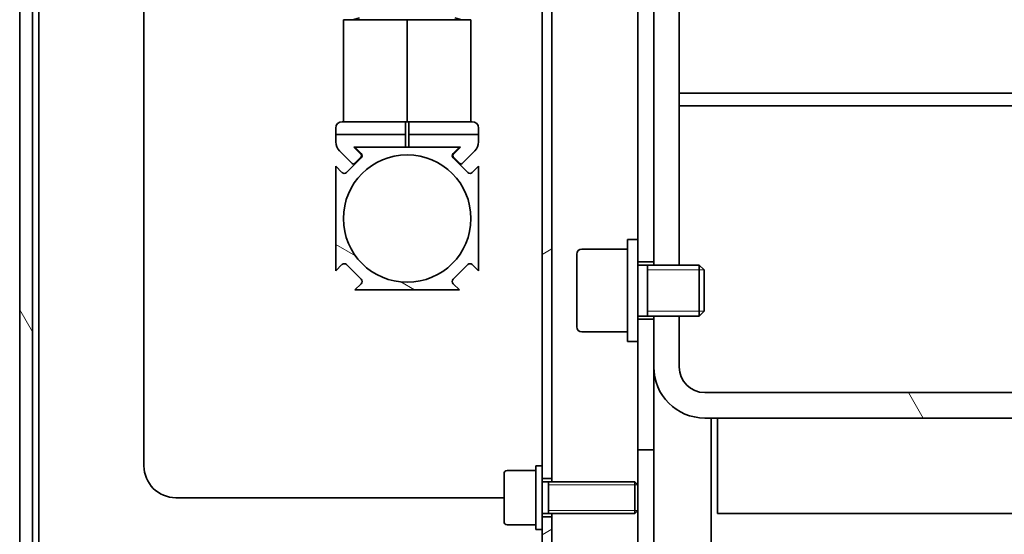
# Model space of a CAD drawing. Header units: millimetres. Extents: x 0 to 7128, y 0 to 5040.
# Tile 63 of 215: x 428 to 583, y 1966 to 2047. Entities that reach past the tile are written whole.
import ezdxf

# ---------------------------------------------------------------- set-up
doc = ezdxf.new("R2010")
doc.units = ezdxf.units.MM
doc.header["$LTSCALE"] = 12
doc.layers.add('Filettatura(ISO)', color=3, linetype='Continuous', lineweight=9, true_color=0x00ff00)
doc.layers.add('Tratteggio', color=7, linetype='Continuous', lineweight=9, true_color=0x1e1e47)
doc.layers.add('Spigoli visibili(ISO)', color=7, linetype='Continuous', lineweight=35)
pattern_1 = [(120.0002, (0, 0), (-32.9955, -19.0501), [])]

msp = doc.modelspace()

# ---------------------------------------------------------------- hatches: boundary and pattern name
at = {"layer": 'Tratteggio'}
h = msp.add_hatch(dxfattribs=at)
h.set_pattern_fill('ANSI31', color=256, scale=304.8, angle=75.00018, style=0)
h.set_pattern_definition(pattern_1)
h.paths.add_polyline_path([(450.183, 1942.151), (450.183, 1944.151), (442.683, 1944.151), (442.683, 1942.151), (444.683, 1942.151)])
h.paths.add_polyline_path([(442.683, 2190.151), (450.183, 2190.151), (450.183, 2192.151), (444.683, 2192.151), (442.683, 2192.151)])
edge = h.paths.add_edge_path()
edge.add_ellipse((432.183, 2188.151), major_axis=(-4, 0), ratio=1, start_angle=270, end_angle=360)
edge.add_line((428.183, 2188.151), (428.183, 1946.151))
edge.add_ellipse((432.183, 1946.151), major_axis=(0, -4), ratio=1, start_angle=270, end_angle=360)
edge.add_line((432.183, 1942.151), (435.683, 1942.151))
edge.add_line((435.683, 1942.151), (437.683, 1942.151))
edge.add_line((437.683, 1942.151), (437.683, 1944.151))
edge.add_line((437.683, 1944.151), (432.183, 1944.151))
edge.add_ellipse((432.183, 1946.151), major_axis=(-2, 0), ratio=1, start_angle=0, end_angle=90, ccw=False)
edge.add_line((430.183, 1946.151), (430.183, 2188.151))
edge.add_ellipse((432.183, 2188.151), major_axis=(0, 2), ratio=1, start_angle=0, end_angle=90, ccw=False)
edge.add_line((432.183, 2190.151), (437.683, 2190.151))
edge.add_line((437.683, 2190.151), (437.683, 2192.151))
edge.add_line((437.683, 2192.151), (435.683, 2192.151))
edge.add_line((435.683, 2192.151), (432.183, 2192.151))
h = msp.add_hatch(dxfattribs=at)
h.set_pattern_fill('ANSI31', color=256, scale=304.8, angle=90.00021, style=0)
h.set_pattern_definition([(135.0002, (0, 0), (-26.9407, -26.94087), [])])
h.paths.add_polyline_path([(527.683, 1924.651), (527.683, 1932.192), (525.183, 1932.192), (525.183, 1931.151), (525.183, 1924.651)])
h.paths.add_polyline_path([(527.683, 1937.109), (527.683, 1944.651), (525.183, 1944.651), (525.183, 1943.651), (525.183, 1938.151), (525.183, 1937.109)])
h.paths.add_polyline_path([(527.683, 1947.151), (527.683, 1964.651), (525.183, 1964.651), (525.183, 1962.151), (525.183, 1960.651), (525.183, 1947.151)])
h.paths.add_polyline_path([(527.683, 1979.651), (527.683, 1992.651), (527.683, 2000.151), (525.183, 2000.151), (525.183, 1996.651), (525.183, 1979.651)])
h.paths.add_polyline_path([(527.683, 2009.151), (527.683, 2060.151), (525.183, 2060.151), (525.183, 2056.651), (525.183, 2012.651), (525.183, 2009.151)])
h.paths.add_polyline_path([(438.183, 2189.651), (431.183, 2189.651), (431.183, 2187.151), (438.412, 2187.151), (438.183, 2187.38)])
edge = h.paths.add_edge_path()
edge.add_line((441.953, 2187.151), (522.683, 2187.151))
edge.add_ellipse((522.683, 2184.651), major_axis=(2.5, 0), ratio=1, start_angle=0, end_angle=90, ccw=False)
edge.add_line((525.183, 2184.651), (525.183, 2173.651))
edge.add_line((525.183, 2173.651), (525.183, 2172.151))
edge.add_line((525.183, 2172.151), (525.183, 2164.16))
edge.add_line((525.183, 2164.16), (525.183, 2162.151))
edge.add_line((525.183, 2162.151), (525.183, 2160.142))
edge.add_line((525.183, 2160.142), (525.183, 2072.651))
edge.add_line((525.183, 2072.651), (525.183, 2069.151))
edge.add_line((525.183, 2069.151), (527.683, 2069.151))
edge.add_line((527.683, 2069.151), (527.683, 2076.651))
edge.add_line((527.683, 2076.651), (527.683, 2184.651))
edge.add_ellipse((522.683, 2184.651), major_axis=(0, 5), ratio=1, start_angle=270, end_angle=360)
edge.add_line((522.683, 2189.651), (442.183, 2189.651))
edge.add_line((442.183, 2189.651), (442.183, 2187.38))
edge.add_line((442.183, 2187.38), (441.953, 2187.151))
h = msp.add_hatch(dxfattribs=at)
h.set_pattern_fill('ANSI31', color=256, scale=304.8, angle=-14.99998, style=0)
h.set_pattern_definition([(30, (0, 0), (-19.05, 32.99556), [])])
h.paths.add_polyline_path([(511.683, 2159.151), (510.183, 2159.151), (510.183, 2157.151), (510.183, 1977.151), (510.183, 1975.151), (511.683, 1975.151)])
edge = h.paths.add_edge_path()
edge.add_line((513.183, 2172.151), (525.183, 2172.151))
edge.add_line((525.183, 2172.151), (525.183, 2173.651))
edge.add_line((525.183, 2173.651), (513.183, 2173.651))
edge.add_ellipse((513.183, 2170.651), major_axis=(-3, 0), ratio=1, start_angle=270, end_angle=360)
edge.add_line((510.183, 2170.651), (510.183, 2167.151))
edge.add_line((510.183, 2167.151), (510.183, 2165.151))
edge.add_line((510.183, 2165.151), (511.683, 2165.151))
edge.add_line((511.683, 2165.151), (511.683, 2170.651))
edge.add_ellipse((513.183, 2170.651), major_axis=(0, 1.5), ratio=1, start_angle=0, end_angle=90, ccw=False)
edge = h.paths.add_edge_path()
edge.add_line((525.183, 1962.151), (513.183, 1962.151))
edge.add_ellipse((513.183, 1963.651), major_axis=(-1.5, 0), ratio=1, start_angle=0, end_angle=90, ccw=False)
edge.add_line((511.683, 1963.651), (511.683, 1969.151))
edge.add_line((511.683, 1969.151), (510.183, 1969.151))
edge.add_line((510.183, 1969.151), (510.183, 1967.151))
edge.add_line((510.183, 1967.151), (510.183, 1963.651))
edge.add_ellipse((513.183, 1963.651), major_axis=(0, -3), ratio=1, start_angle=270, end_angle=360)
edge.add_line((513.183, 1960.651), (525.183, 1960.651))
edge.add_line((525.183, 1960.651), (525.183, 1962.151))
h = msp.add_hatch(dxfattribs=at)
h.set_pattern_fill('ANSI31', color=256, scale=304.8, angle=75.00018, style=0)
h.set_pattern_definition(pattern_1)
h.paths.add_polyline_path([(527.683, 2060.651), (527.683, 2060.151), (527.683, 2009.151), (527.683, 2008.651), (531.683, 2008.651), (531.683, 2060.651)])
h.paths.add_polyline_path([(723.683, 2060.651), (723.683, 2008.651), (727.683, 2008.651), (727.683, 2009.151), (727.683, 2060.151), (727.683, 2060.651)])
edge = h.paths.add_edge_path()
edge.add_line((727.683, 2068.651), (727.683, 2069.151))
edge.add_line((727.683, 2069.151), (727.683, 2076.651))
edge.add_ellipse((719.683, 2076.651), major_axis=(0, 8), ratio=1, start_angle=270, end_angle=360)
edge.add_line((719.683, 2084.651), (535.683, 2084.651))
edge.add_ellipse((535.683, 2076.651), major_axis=(-8, 0), ratio=1, start_angle=270, end_angle=360)
edge.add_line((527.683, 2076.651), (527.683, 2069.151))
edge.add_line((527.683, 2069.151), (527.683, 2068.651))
edge.add_line((527.683, 2068.651), (531.683, 2068.651))
edge.add_line((531.683, 2068.651), (531.683, 2076.651))
edge.add_ellipse((535.683, 2076.651), major_axis=(0, 4), ratio=1, start_angle=0, end_angle=90, ccw=False)
edge.add_line((535.683, 2080.651), (719.683, 2080.651))
edge.add_ellipse((719.683, 2076.651), major_axis=(4, 0), ratio=1, start_angle=0, end_angle=90, ccw=False)
edge.add_line((723.683, 2076.651), (723.683, 2068.651))
edge.add_line((723.683, 2068.651), (727.683, 2068.651))
edge = h.paths.add_edge_path()
edge.add_ellipse((719.683, 1992.651), major_axis=(8, 0), ratio=1, start_angle=270, end_angle=360)
edge.add_line((727.683, 1992.651), (727.683, 2000.151))
edge.add_line((727.683, 2000.151), (727.683, 2000.651))
edge.add_line((727.683, 2000.651), (723.683, 2000.651))
edge.add_line((723.683, 2000.651), (723.683, 1992.651))
edge.add_ellipse((719.683, 1992.651), major_axis=(0, -4), ratio=1, start_angle=0, end_angle=90, ccw=False)
edge.add_line((719.683, 1988.651), (535.683, 1988.651))
edge.add_ellipse((535.683, 1992.651), major_axis=(-4, 0), ratio=1, start_angle=0, end_angle=90, ccw=False)
edge.add_line((531.683, 1992.651), (531.683, 2000.651))
edge.add_line((531.683, 2000.651), (527.683, 2000.651))
edge.add_line((527.683, 2000.651), (527.683, 2000.151))
edge.add_line((527.683, 2000.151), (527.683, 1992.651))
edge.add_ellipse((535.683, 1992.651), major_axis=(0, -8), ratio=1, start_angle=270, end_angle=360)
edge.add_line((535.683, 1984.651), (719.683, 1984.651))
h = msp.add_hatch(dxfattribs=at)
h.set_pattern_fill('ANSI31', color=256, scale=304.8, angle=105.00025, style=0)
h.set_pattern_definition([(150.0002, (0, 0), (-19.04986, -32.99565), [])])
edge = h.paths.add_edge_path()
edge.add_ellipse((496.561, 2025.823), major_axis=(-0.354, 0.354), ratio=1, start_angle=0, end_angle=90)
edge.add_line((496.208, 2025.469), (498.501, 2023.176))
edge.add_ellipse((498.854, 2023.53), major_axis=(-0.354, -0.354), ratio=1, start_angle=0, end_angle=90)
edge.add_line((499.208, 2023.176), (500.183, 2024.151))
edge.add_line((500.183, 2024.151), (500.183, 2007.751))
edge.add_line((500.183, 2007.751), (499.208, 2008.726))
edge.add_ellipse((498.854, 2008.372), major_axis=(0.354, 0.354), ratio=1, start_angle=0, end_angle=90)
edge.add_line((498.501, 2008.726), (496.208, 2006.433))
edge.add_ellipse((496.561, 2006.079), major_axis=(-0.354, 0.354), ratio=1, start_angle=0, end_angle=90)
edge.add_line((496.208, 2005.726), (497.183, 2004.751))
edge.add_line((497.183, 2004.751), (480.783, 2004.751))
edge.add_line((480.783, 2004.751), (481.757, 2005.726))
edge.add_ellipse((481.404, 2006.079), major_axis=(0.354, -0.354), ratio=1, start_angle=0, end_angle=90)
edge.add_line((481.757, 2006.433), (479.465, 2008.726))
edge.add_ellipse((479.111, 2008.372), major_axis=(0.354, 0.354), ratio=1, start_angle=0, end_angle=90)
edge.add_line((478.757, 2008.726), (477.783, 2007.751))
edge.add_line((477.783, 2007.751), (477.783, 2024.151))
edge.add_line((477.783, 2024.151), (478.757, 2023.176))
edge.add_ellipse((479.111, 2023.53), major_axis=(-0.354, -0.354), ratio=1, start_angle=0, end_angle=90)
edge.add_line((479.465, 2023.176), (481.757, 2025.469))
edge.add_ellipse((481.404, 2025.823), major_axis=(0.354, -0.354), ratio=1, start_angle=0, end_angle=90)
edge.add_line((481.757, 2026.176), (480.783, 2027.151))
edge.add_line((480.783, 2027.151), (497.183, 2027.151))
edge.add_line((497.183, 2027.151), (496.208, 2026.176))
edge = h.paths.add_edge_path(flags=0)
edge.add_ellipse((488.983, 2015.951), major_axis=(10, 0), ratio=1, start_angle=0, end_angle=360)

# ---------------------------------------------------------------- linework, layer by layer
at = {"layer": 'Filettatura(ISO)'}
for p, q in [((531.683, 2008.651), (527.683, 2008.651)), ((535.56, 2007.907), (526.708, 2007.907)), ((526.708, 2001.395), (535.56, 2001.395)), ((527.683, 2000.651), (531.683, 2000.651)), ((525.17, 1974.172), (511.183, 1974.172)), ((511.183, 1970.129), (525.17, 1970.129))]:
    msp.add_line(p, q, dxfattribs=at)
at = {"layer": 'Spigoli visibili(ISO)'}
for p, q in [((428.183, 2188.151), (428.183, 1946.151)), ((430.183, 1946.151), (430.183, 2188.151)), ((431.183, 2187.08), (431.183, 1947.151)), ((511.683, 1975.151), (511.683, 2159.151)), ((510.183, 2157.151), (510.183, 1977.151)), ((447.683, 1977.151), (447.683, 2087.151)), ((527.683, 2060.651), (527.683, 2008.651)), ((527.683, 2009.151), (527.683, 2060.151)), ((531.683, 2008.651), (531.683, 2060.651)), ((525.183, 2056.651), (525.183, 2012.651)), ((481.483, 2047.442), (480.397, 2047.151)), ((496.483, 2047.442), (497.568, 2047.151)), ((478.983, 2047.151), (488.983, 2047.151)), ((478.983, 2031.151), (478.983, 2047.151)), ((488.983, 2047.151), (498.983, 2047.151)), ((488.983, 2031.151), (488.983, 2047.151)), ((498.983, 2031.151), (498.983, 2047.151)), ((531.683, 2035.651), (723.683, 2035.651)), ((531.683, 2033.651), (531.683, 2035.651)), ((723.683, 2033.651), (531.683, 2033.651)), ((488.733, 2031.151), (478.783, 2031.151)), ((488.733, 2029.151), (488.733, 2031.151)), ((488.733, 2031.151), (488.983, 2031.151)), ((488.983, 2031.151), (489.233, 2031.151)), ((499.183, 2031.151), (489.233, 2031.151)), ((489.233, 2031.151), (489.233, 2029.151)), ((477.783, 2030.151), (477.783, 2029.151)), ((477.783, 2029.151), (488.733, 2029.151)), ((477.783, 2029.151), (477.783, 2027.979)), ((488.733, 2027.151), (488.733, 2029.151)), ((489.233, 2029.151), (500.183, 2029.151)), ((489.233, 2027.151), (489.233, 2029.151)), ((500.183, 2029.151), (500.183, 2030.151)), ((500.183, 2029.151), (500.183, 2027.979)), ((481.763, 2025.999), (480.611, 2027.151)), ((480.611, 2027.151), (480.783, 2027.151)), ((497.183, 2027.151), (480.783, 2027.151)), ((480.783, 2027.151), (481.757, 2026.176)), ((496.203, 2025.999), (497.354, 2027.151)), ((496.208, 2026.176), (497.183, 2027.151)), ((497.354, 2027.151), (497.183, 2027.151)), ((478.368, 2026.565), (480.348, 2024.585)), ((480.702, 2024.585), (481.763, 2025.646)), ((497.263, 2024.585), (496.203, 2025.646)), ((499.597, 2026.565), (497.617, 2024.585)), ((478.757, 2023.176), (477.783, 2024.151)), ((477.783, 2024.151), (477.783, 2007.751)), ((481.757, 2025.469), (479.465, 2023.176)), ((498.501, 2023.176), (496.208, 2025.469)), ((500.183, 2024.151), (499.208, 2023.176)), ((500.183, 2007.751), (500.183, 2024.151)), ((523.583, 1996.651), (523.583, 2012.651)), ((525.183, 2012.651), (523.583, 2012.651)), ((525.183, 1996.651), (525.183, 2012.651)), ((515.583, 1998.951), (515.583, 2010.351)), ((516.383, 2011.151), (523.583, 2011.151)), ((477.783, 2007.751), (478.757, 2008.726)), ((479.465, 2008.726), (481.757, 2006.433)), ((496.208, 2006.433), (498.501, 2008.726)), ((499.208, 2008.726), (500.183, 2007.751)), ((525.183, 2009.151), (527.683, 2009.151)), ((525.183, 2008.651), (534.816, 2008.651)), ((526.708, 2000.651), (526.708, 2008.651)), ((534.816, 2000.651), (534.816, 2008.651)), ((535.583, 2007.884), (534.816, 2008.651)), ((535.583, 2007.884), (535.583, 2001.418)), ((481.757, 2005.726), (480.783, 2004.751)), ((497.183, 2004.751), (496.208, 2005.726)), ((480.783, 2004.751), (497.183, 2004.751)), ((535.583, 2001.418), (534.816, 2000.651)), ((525.183, 2000.651), (534.816, 2000.651)), ((527.683, 2000.151), (525.183, 2000.151)), ((527.683, 2000.651), (527.683, 1992.651)), ((527.683, 1979.651), (527.683, 2000.151)), ((531.683, 1992.651), (531.683, 2000.651)), ((516.383, 1998.151), (523.583, 1998.151)), ((525.183, 1996.651), (523.583, 1996.651)), ((525.183, 1996.651), (525.183, 1979.651)), ((719.683, 1988.651), (535.683, 1988.651)), ((535.683, 1984.651), (719.683, 1984.651)), ((536.683, 1984.651), (536.683, 1744.651)), ((537.683, 1969.651), (537.683, 1984.651)), ((525.183, 1979.651), (527.683, 1979.651)), ((525.183, 1974.16), (525.183, 1979.651)), ((527.683, 1979.651), (527.683, 1964.651)), ((504.683, 1976.401), (509.183, 1976.401)), ((509.183, 1977.151), (509.183, 1967.151)), ((509.183, 1977.151), (510.183, 1977.151)), ((510.183, 1977.151), (510.183, 1967.151)), ((504.183, 1968.401), (504.183, 1975.901)), ((510.183, 1975.151), (511.683, 1975.151)), ((510.183, 1974.651), (524.692, 1974.651)), ((511.183, 1969.651), (511.183, 1974.651)), ((511.683, 1975.151), (511.683, 1974.651)), ((524.692, 1969.651), (524.692, 1974.651)), ((525.183, 1974.16), (524.692, 1974.651)), ((525.183, 1974.16), (525.183, 1970.142)), ((504.183, 1972.151), (452.683, 1972.151)), ((525.183, 1970.142), (524.692, 1969.651)), ((525.183, 1964.651), (525.183, 1970.142)), ((510.183, 1969.651), (524.692, 1969.651)), ((511.683, 1969.151), (510.183, 1969.151)), ((511.683, 1969.651), (511.683, 1969.151)), ((511.683, 1963.651), (511.683, 1969.151)), ((537.683, 1969.651), (717.683, 1969.651)), ((504.683, 1967.901), (509.183, 1967.901)), ((509.183, 1967.151), (510.183, 1967.151)), ((510.183, 1967.151), (510.183, 1963.651))]:
    msp.add_line(p, q, dxfattribs=at)
msp.add_circle((488.983, 2015.951), 10, dxfattribs=at)
for centre, radius, start, end in [((478.783, 2030.151), 1, 90, 180), ((499.183, 2030.151), 1, 0, 90), ((479.783, 2027.979), 2, 180, 225), ((498.183, 2027.979), 2, 315, 0), ((481.404, 2025.823), 0.5, 315, 45), ((481.586, 2025.823), 0.25, 315, 45), ((496.561, 2025.823), 0.5, 135, 225), ((496.379, 2025.823), 0.25, 135, 225), ((480.525, 2024.762), 0.25, 225, 315), ((497.44, 2024.762), 0.25, 225, 315), ((479.111, 2023.53), 0.5, 225, 315), ((498.854, 2023.53), 0.5, 225, 315), ((516.383, 2010.351), 0.8, 90, 180), ((479.111, 2008.372), 0.5, 45, 135), ((498.854, 2008.372), 0.5, 45, 135), ((481.404, 2006.079), 0.5, 315, 45), ((496.561, 2006.079), 0.5, 135, 225), ((516.383, 1998.951), 0.8, 180, 270), ((535.683, 1992.651), 8, 180, 270), ((535.683, 1992.651), 4, 180, 270), ((452.683, 1977.151), 5, 180, 270), ((504.683, 1975.901), 0.5, 90, 180), ((504.683, 1968.401), 0.5, 180, 270)]:
    msp.add_arc(centre, radius, start, end, dxfattribs=at)

doc.saveas('drawing.dxf')
